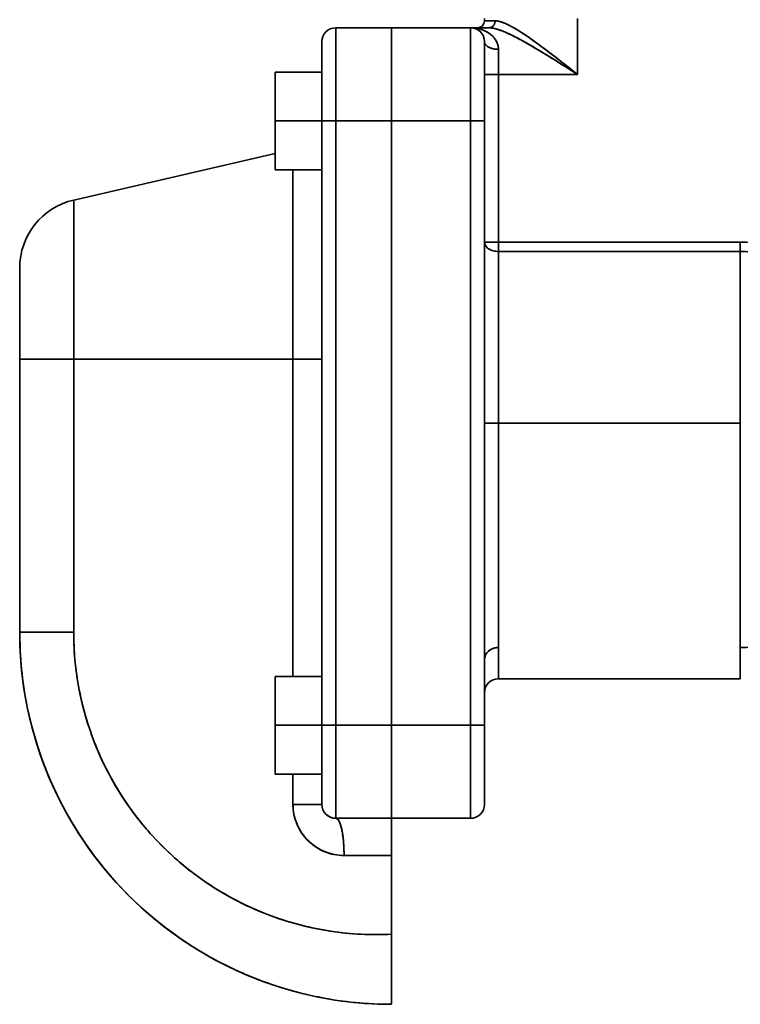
# Model space of a CAD drawing. Header units: inches. Extents: x 3815 to 4775, y 477 to 1610.
# Tile 5 of 19: x 3815 to 3970, y 828 to 1040. Entities that reach past the tile are written whole.
import ezdxf

# ---------------------------------------------------------------- set-up
doc = ezdxf.new("R2010")
doc.units = ezdxf.units.IN
doc.header["$MEASUREMENT"] = 0

msp = doc.modelspace()

# ---------------------------------------------------------------- linework, layer by layer
at = {"color": 7, "lineweight": 35, "ltscale": 0.0125}
for p, q in [((3915.44, 1039.43), (3915.44, 1039.93)), ((3915.44, 1039.43), (3915.44, 1039.93)), ((3915.44, 1039.93), (3915.44, 1039.43))]:
    msp.add_line(p, q, dxfattribs=at)
at = {"color": 7, "lineweight": 35, "ltscale": 0.3}
for p, q in [((3935.44, 1027.93), (3935.44, 1039.93)), ((3935.44, 1027.93), (3935.44, 1039.93)), ((3883.44, 1037.93), (3895.44, 1037.93)), ((3883.44, 1037.93), (3895.44, 1037.93)), ((3895.44, 1037.93), (3883.44, 1037.93)), ((3895.44, 1017.93), (3883.44, 1017.93)), ((3895.44, 1017.93), (3883.44, 1017.93)), ((3883.44, 887.93), (3895.44, 887.93)), ((3883.44, 887.93), (3895.44, 887.93)), ((3883.44, 867.93), (3895.44, 867.93)), ((3895.44, 867.93), (3883.44, 867.93))]:
    msp.add_line(p, q, dxfattribs=at)
at = {"color": 7, "lineweight": 35}
for p, q in [((3883.44, 1037.93), (3883.44, 1017.93)), ((3883.44, 1037.93), (3883.44, 1017.93)), ((3895.44, 1017.93), (3895.44, 1037.93)), ((3895.44, 1037.93), (3895.44, 1017.93)), ((3912.44, 1017.93), (3912.44, 1037.93)), ((3912.44, 1037.93), (3912.44, 1017.93)), ((3918.44, 1027.93), (3918.44, 991.86)), ((3918.44, 991.86), (3918.44, 1027.93)), ((3880.44, 887.93), (3880.44, 1017.93)), ((3880.44, 887.93), (3880.44, 1017.93)), ((3883.44, 887.93), (3883.44, 1017.93)), ((3883.44, 1017.93), (3883.44, 887.93)), ((3895.44, 887.93), (3895.44, 1017.93)), ((3895.44, 1017.93), (3895.44, 887.93)), ((3895.44, 1017.93), (3895.44, 887.93)), ((3895.44, 887.93), (3895.44, 1017.93)), ((3912.44, 887.93), (3912.44, 1017.93)), ((3912.44, 1017.93), (3912.44, 887.93)), ((3915.44, 1017.93), (3915.44, 887.93)), ((3915.44, 887.93), (3915.44, 1017.93)), ((3827.06, 1000.9), (3870.44, 1010.91)), ((3874.24, 1007.43), (3874.24, 966.68)), ((3874.24, 966.68), (3874.24, 1007.43)), ((3880.44, 1007.43), (3880.44, 966.68)), ((3827.06, 1000.89), (3827.06, 966.68)), ((3827.06, 966.68), (3827.06, 1000.89)), ((3970.48, 991.86), (3918.44, 991.86)), ((3918.44, 991.86), (3970.48, 991.86)), ((3918.44, 989.84), (3918.44, 952.93)), ((3970.48, 989.84), (3918.44, 989.84)), ((3970.48, 989.84), (3918.44, 989.84)), ((3918.44, 989.84), (3918.44, 952.93)), ((3970.48, 952.93), (3970.48, 989.84)), ((3970.48, 952.93), (3970.48, 989.84)), ((3815.44, 907.93), (3815.44, 966.68)), ((3815.44, 966.68), (3815.44, 907.93)), ((3815.44, 966.68), (3815.44, 907.93)), ((3827.06, 907.93), (3827.06, 966.68)), ((3874.24, 966.68), (3827.06, 966.68)), ((3827.06, 907.93), (3827.06, 966.68)), ((3827.06, 966.68), (3874.24, 966.68)), ((3828.19, 966.68), (3874.24, 966.68)), ((3874.24, 966.68), (3828.19, 966.68)), ((3874.24, 898.43), (3874.24, 966.68)), ((3874.24, 966.68), (3874.24, 898.43)), ((3880.44, 966.68), (3880.44, 898.43)), ((3918.44, 952.93), (3970.48, 952.93)), ((3918.44, 952.93), (3918.44, 904.67)), ((3918.44, 952.93), (3918.44, 904.67)), ((3970.48, 952.93), (3918.44, 952.93)), ((3970.48, 904.67), (3970.48, 952.93)), ((3970.48, 904.67), (3970.48, 952.93)), ((3970.48, 897.93), (3918.44, 897.93)), ((3883.44, 867.93), (3883.44, 887.93)), ((3883.44, 887.93), (3883.44, 867.93)), ((3895.44, 867.93), (3895.44, 887.93)), ((3895.44, 887.93), (3895.44, 867.93)), ((3912.44, 867.93), (3912.44, 887.93)), ((3912.44, 887.93), (3912.44, 867.93))]:
    msp.add_line(p, q, dxfattribs=at)
at = {"color": 7, "lineweight": 35, "ltscale": 0.002408}
for p, q in [((3895.44, 1037.93), (3895.44, 1037.84)), ((3895.44, 868.03), (3895.44, 867.93))]:
    msp.add_line(p, q, dxfattribs=at)
at = {"color": 7, "lineweight": 35, "ltscale": 0.425}
for p, q in [((3895.44, 1037.93), (3912.44, 1037.93)), ((3912.44, 1037.93), (3895.44, 1037.93)), ((3895.44, 1037.93), (3912.44, 1037.93)), ((3915.44, 1017.93), (3915.44, 1034.93)), ((3935.44, 1027.93), (3918.44, 1027.93)), ((3918.44, 1027.93), (3935.44, 1027.93)), ((3912.44, 1017.93), (3895.44, 1017.93)), ((3912.44, 1017.93), (3895.44, 1017.93)), ((3912.44, 887.93), (3895.44, 887.93)), ((3895.44, 887.93), (3912.44, 887.93)), ((3915.44, 870.93), (3915.44, 887.93)), ((3912.44, 867.93), (3895.44, 867.93)), ((3912.44, 867.93), (3895.44, 867.93))]:
    msp.add_line(p, q, dxfattribs=at)
at = {"color": 7, "lineweight": 35, "ltscale": 0.009608}
for p, q in [((3895.44, 1037.55), (3895.44, 1037.93)), ((3895.44, 867.93), (3895.44, 868.32))]:
    msp.add_line(p, q, dxfattribs=at)
at = {"color": 7, "lineweight": 35, "ltscale": 0.0072}
for p, q in [((3895.44, 1037.84), (3895.44, 1037.55)), ((3895.44, 868.32), (3895.44, 868.03))]:
    msp.add_line(p, q, dxfattribs=at)
at = {"color": 7, "lineweight": 35, "ltscale": 0.099178}
for p, q in [((3912.44, 1037.93), (3916.4, 1037.93)), ((3916.4, 1037.93), (3912.44, 1037.93))]:
    msp.add_line(p, q, dxfattribs=at)
at = {"color": 7, "lineweight": 35, "ltscale": 0.000396}
msp.add_line((3912.45, 1037.93), (3912.44, 1037.93), dxfattribs=at)
at = {"color": 7, "lineweight": 35, "ltscale": 0.000851}
msp.add_line((3912.44, 1037.93), (3912.47, 1037.93), dxfattribs=at)
at = {"color": 7, "lineweight": 35, "ltscale": 0.000595}
msp.add_line((3912.44, 1037.93), (3912.46, 1037.93), dxfattribs=at)
at = {"color": 7, "lineweight": 35, "ltscale": 0.037754}
msp.add_line((3912.44, 1037.93), (3913.95, 1037.93), dxfattribs=at)
at = {"color": 7, "lineweight": 35, "ltscale": 0.061679}
msp.add_line((3913.94, 1037.93), (3916.4, 1037.93), dxfattribs=at)
at = {"color": 7, "lineweight": 35, "ltscale": 0.057375}
for p, q in [((3917.73, 1039.43), (3915.44, 1039.43)), ((3915.44, 1039.43), (3917.73, 1039.43))]:
    msp.add_line(p, q, dxfattribs=at)
at = {"color": 7, "lineweight": 35, "ltscale": 0.001322}
msp.add_line((3919.31, 1039.11), (3919.26, 1039.13), dxfattribs=at)
at = {"color": 7, "lineweight": 35, "ltscale": 0.000184}
msp.add_line((3920.31, 1038.69), (3920.31, 1038.69), dxfattribs=at)
at = {"color": 7, "lineweight": 35, "ltscale": 0.011922}
for p, q in [((3895.44, 1037.55), (3895.44, 1037.07)), ((3895.44, 868.8), (3895.44, 868.32))]:
    msp.add_line(p, q, dxfattribs=at)
at = {"color": 7, "lineweight": 35, "ltscale": 0.028452}
for p, q in [((3895.44, 1036.41), (3895.44, 1037.55)), ((3895.44, 868.32), (3895.44, 869.46))]:
    msp.add_line(p, q, dxfattribs=at)
at = {"color": 7, "lineweight": 35, "ltscale": 0.016531}
for p, q in [((3895.44, 1037.07), (3895.44, 1036.41)), ((3895.44, 869.46), (3895.44, 868.8))]:
    msp.add_line(p, q, dxfattribs=at)
at = {"color": 7, "lineweight": 35, "ltscale": 0.020979}
for p, q in [((3895.44, 1036.41), (3895.44, 1035.57)), ((3895.44, 870.3), (3895.44, 869.46))]:
    msp.add_line(p, q, dxfattribs=at)
at = {"color": 7, "lineweight": 35, "ltscale": 0.046205}
for p, q in [((3895.44, 1034.56), (3895.44, 1036.41)), ((3895.44, 869.46), (3895.44, 871.3))]:
    msp.add_line(p, q, dxfattribs=at)
at = {"color": 7, "lineweight": 35, "ltscale": 0.025226}
for p, q in [((3895.44, 1035.57), (3895.44, 1034.56)), ((3895.44, 871.3), (3895.44, 870.3))]:
    msp.add_line(p, q, dxfattribs=at)
at = {"color": 7, "lineweight": 35, "ltscale": 0.424999}
msp.add_line((3880.44, 1017.93), (3880.44, 1034.93), dxfattribs=at)
at = {"color": 7, "lineweight": 35, "ltscale": 0.039753}
for p, q in [((3880.44, 1033.34), (3880.44, 1034.93)), ((3880.44, 872.52), (3880.44, 870.93))]:
    msp.add_line(p, q, dxfattribs=at)
at = {"color": 7, "lineweight": 35, "ltscale": 0.007095}
msp.add_line((3880.44, 1034.65), (3880.44, 1034.93), dxfattribs=at)
at = {"color": 7, "lineweight": 35, "ltscale": 0.022745}
msp.add_line((3880.44, 1033.74), (3880.44, 1034.65), dxfattribs=at)
at = {"color": 7, "lineweight": 35, "ltscale": 0.017639}
msp.add_line((3880.44, 1033.03), (3880.44, 1033.74), dxfattribs=at)
at = {"color": 7, "lineweight": 35, "ltscale": 0.066399}
for p, q in [((3880.44, 1030.69), (3880.44, 1033.34)), ((3880.44, 875.18), (3880.44, 872.52))]:
    msp.add_line(p, q, dxfattribs=at)
at = {"color": 7, "lineweight": 35, "ltscale": 0.02923}
for p, q in [((3895.44, 1034.56), (3895.44, 1033.39)), ((3895.44, 872.47), (3895.44, 871.3))]:
    msp.add_line(p, q, dxfattribs=at)
at = {"color": 7, "lineweight": 35, "ltscale": 0.062182}
for p, q in [((3895.44, 1032.08), (3895.44, 1034.56)), ((3895.44, 871.3), (3895.44, 873.79))]:
    msp.add_line(p, q, dxfattribs=at)
at = {"color": 7, "lineweight": 35, "ltscale": 0.032952}
for p, q in [((3895.44, 1033.39), (3895.44, 1032.08)), ((3895.44, 873.79), (3895.44, 872.47))]:
    msp.add_line(p, q, dxfattribs=at)
at = {"color": 7, "lineweight": 35, "ltscale": 0.00264}
msp.add_line((3915.43, 1035.04), (3915.44, 1034.93), dxfattribs=at)
at = {"color": 7, "lineweight": 35, "ltscale": 0.002045}
msp.add_line((3915.44, 1034.85), (3915.44, 1034.93), dxfattribs=at)
at = {"color": 7, "lineweight": 35, "ltscale": 0.006119}
msp.add_line((3915.44, 1034.61), (3915.44, 1034.85), dxfattribs=at)
at = {"color": 7, "lineweight": 35, "ltscale": 0.010134}
msp.add_line((3915.44, 1034.2), (3915.44, 1034.61), dxfattribs=at)
at = {"color": 7, "lineweight": 35, "ltscale": 0.01405}
msp.add_line((3915.44, 1033.64), (3915.44, 1034.2), dxfattribs=at)
at = {"color": 7, "lineweight": 35, "ltscale": 0.017832}
msp.add_line((3915.44, 1032.93), (3915.44, 1033.64), dxfattribs=at)
at = {"color": 7, "lineweight": 35, "ltscale": 0.000263}
msp.add_line((3925.07, 1034.33), (3925.06, 1034.34), dxfattribs=at)
at = {"color": 7, "lineweight": 35, "ltscale": 0.000293}
msp.add_line((3925.06, 1034.34), (3925.07, 1034.33), dxfattribs=at)
at = {"color": 7, "lineweight": 35, "ltscale": 0.001177}
msp.add_line((3925.07, 1034.33), (3925.11, 1034.31), dxfattribs=at)
at = {"color": 7, "lineweight": 35, "ltscale": 0.021798}
msp.add_line((3880.44, 1032.16), (3880.44, 1033.03), dxfattribs=at)
at = {"color": 7, "lineweight": 35, "ltscale": 0.025773}
msp.add_line((3880.44, 1031.13), (3880.44, 1032.16), dxfattribs=at)
at = {"color": 7, "lineweight": 35, "ltscale": 0.036356}
for p, q in [((3895.44, 1032.08), (3895.44, 1030.62)), ((3895.44, 875.25), (3895.44, 873.79))]:
    msp.add_line(p, q, dxfattribs=at)
at = {"color": 7, "lineweight": 35, "ltscale": 0.075768}
for p, q in [((3895.44, 1029.05), (3895.44, 1032.08)), ((3895.44, 873.79), (3895.44, 876.82))]:
    msp.add_line(p, q, dxfattribs=at)
at = {"color": 7, "lineweight": 35, "ltscale": 0.000591}
msp.add_line((3912.44, 1032.09), (3912.44, 1032.06), dxfattribs=at)
at = {"color": 7, "lineweight": 35, "ltscale": 0.000588}
msp.add_line((3912.44, 1032.06), (3912.44, 1032.09), dxfattribs=at)
at = {"color": 7, "lineweight": 35, "ltscale": 0.021443}
msp.add_line((3915.44, 1032.07), (3915.44, 1032.93), dxfattribs=at)
at = {"color": 7, "lineweight": 35, "ltscale": 0.024844}
msp.add_line((3915.44, 1031.08), (3915.44, 1032.07), dxfattribs=at)
at = {"color": 7, "lineweight": 35, "ltscale": 0.134615}
for p, q in [((3918.44, 1027.93), (3918.44, 1033.32)), ((3918.44, 1033.32), (3918.44, 1027.93))]:
    msp.add_line(p, q, dxfattribs=at)
at = {"color": 7, "lineweight": 35, "ltscale": 0.02943}
msp.add_line((3880.44, 1029.95), (3880.44, 1031.13), dxfattribs=at)
at = {"color": 7, "lineweight": 35, "ltscale": 0.056348}
msp.add_line((3880.44, 1028.43), (3880.44, 1030.69), dxfattribs=at)
at = {"color": 7, "lineweight": 35, "ltscale": 0.032644}
msp.add_line((3880.44, 1028.65), (3880.44, 1029.95), dxfattribs=at)
at = {"color": 7, "lineweight": 35, "ltscale": 0.039411}
for p, q in [((3895.44, 1030.62), (3895.44, 1029.05)), ((3895.44, 876.82), (3895.44, 875.25))]:
    msp.add_line(p, q, dxfattribs=at)
at = {"color": 7, "lineweight": 35, "ltscale": 0.02802}
msp.add_line((3915.44, 1029.95), (3915.44, 1031.08), dxfattribs=at)
at = {"color": 7, "lineweight": 35, "ltscale": 0.064407}
msp.add_line((3915.44, 1027.38), (3915.44, 1029.95), dxfattribs=at)
at = {"color": 7, "lineweight": 35, "ltscale": 0.07778}
msp.add_line((3932.99, 1029.85), (3935.44, 1027.93), dxfattribs=at)
at = {"color": 7, "lineweight": 35, "ltscale": 0.2625}
for p, q in [((3870.44, 1028.43), (3870.44, 1017.93)), ((3870.44, 1017.93), (3870.44, 1028.43)), ((3870.44, 1017.93), (3870.44, 1028.43)), ((3870.44, 1028.43), (3870.44, 1017.93)), ((3870.44, 1017.93), (3870.44, 1028.43)), ((3880.44, 1017.93), (3880.44, 1028.43)), ((3880.44, 1017.93), (3880.44, 1028.43)), ((3870.44, 1007.43), (3870.44, 1017.93)), ((3870.44, 1007.43), (3870.44, 1017.93)), ((3870.44, 1017.93), (3870.44, 1007.43)), ((3880.44, 1007.43), (3880.44, 1017.93)), ((3880.44, 1007.43), (3880.44, 1017.93)), ((3870.44, 887.93), (3870.44, 898.43)), ((3870.44, 898.43), (3870.44, 887.93)), ((3870.44, 887.93), (3870.44, 898.43)), ((3880.44, 887.93), (3880.44, 898.43)), ((3880.44, 887.93), (3880.44, 898.43)), ((3870.44, 877.43), (3870.44, 887.93)), ((3870.44, 877.43), (3870.44, 887.93)), ((3870.44, 887.93), (3870.44, 877.43)), ((3880.44, 877.43), (3880.44, 887.93)), ((3880.44, 877.43), (3880.44, 887.93))]:
    msp.add_line(p, q, dxfattribs=at)
at = {"color": 7, "lineweight": 35, "ltscale": 0.25}
for p, q in [((3880.44, 1028.43), (3870.44, 1028.43)), ((3870.44, 1028.43), (3880.44, 1028.43)), ((3880.44, 1028.43), (3870.44, 1028.43)), ((3870.44, 1028.43), (3880.44, 1028.43)), ((3870.44, 1028.43), (3880.44, 1028.43)), ((3880.44, 1017.93), (3870.44, 1017.93)), ((3870.44, 1017.93), (3880.44, 1017.93)), ((3880.44, 1007.43), (3870.44, 1007.43)), ((3870.44, 1007.43), (3880.44, 1007.43)), ((3880.44, 898.43), (3870.44, 898.43)), ((3870.44, 898.43), (3880.44, 898.43)), ((3870.44, 898.43), (3880.44, 898.43)), ((3880.44, 887.93), (3870.44, 887.93)), ((3870.44, 887.93), (3880.44, 887.93)), ((3880.44, 877.43), (3870.44, 877.43)), ((3870.44, 877.43), (3880.44, 877.43))]:
    msp.add_line(p, q, dxfattribs=at)
at = {"color": 7, "lineweight": 35, "ltscale": 0.042087}
for p, q in [((3895.44, 1029.05), (3895.44, 1027.36)), ((3895.44, 878.51), (3895.44, 876.82))]:
    msp.add_line(p, q, dxfattribs=at)
at = {"color": 7, "lineweight": 35, "ltscale": 0.086444}
for p, q in [((3895.44, 1025.59), (3895.44, 1029.05)), ((3895.44, 876.82), (3895.44, 880.28))]:
    msp.add_line(p, q, dxfattribs=at)
at = {"color": 7, "lineweight": 35, "ltscale": 0.044357}
for p, q in [((3895.44, 1027.36), (3895.44, 1025.59)), ((3895.44, 880.28), (3895.44, 878.51))]:
    msp.add_line(p, q, dxfattribs=at)
at = {"color": 7, "lineweight": 35, "ltscale": 0.075}
for p, q in [((3915.44, 1027.93), (3918.44, 1027.93)), ((3915.44, 1027.93), (3918.44, 1027.93)), ((3883.44, 1017.93), (3880.44, 1017.93)), ((3883.44, 1017.93), (3880.44, 1017.93)), ((3915.44, 1017.93), (3912.44, 1017.93)), ((3912.44, 1017.93), (3915.44, 1017.93)), ((3918.44, 991.86), (3915.44, 991.86)), ((3915.44, 991.86), (3918.44, 991.86)), ((3918.44, 952.93), (3915.44, 952.93)), ((3915.44, 952.93), (3918.44, 952.93)), ((3883.44, 887.93), (3880.44, 887.93)), ((3880.44, 887.93), (3883.44, 887.93)), ((3915.44, 887.93), (3912.44, 887.93)), ((3912.44, 887.93), (3915.44, 887.93))]:
    msp.add_line(p, q, dxfattribs=at)
at = {"color": 7, "lineweight": 35, "ltscale": 0.040393}
msp.add_line((3915.44, 1025.76), (3915.44, 1027.38), dxfattribs=at)
at = {"color": 7, "lineweight": 35, "ltscale": 0.03876}
msp.add_line((3880.44, 1024.19), (3880.44, 1025.74), dxfattribs=at)
at = {"color": 7, "lineweight": 35, "ltscale": 0.046199}
for p, q in [((3895.44, 1025.59), (3895.44, 1023.74)), ((3895.44, 882.13), (3895.44, 880.28))]:
    msp.add_line(p, q, dxfattribs=at)
at = {"color": 7, "lineweight": 35, "ltscale": 0.093796}
for p, q in [((3895.44, 1021.84), (3895.44, 1025.59)), ((3895.44, 880.28), (3895.44, 884.03))]:
    msp.add_line(p, q, dxfattribs=at)
at = {"color": 7, "lineweight": 35, "ltscale": 0.052547}
msp.add_line((3915.44, 1023.66), (3915.44, 1025.76), dxfattribs=at)
at = {"color": 7, "lineweight": 35, "ltscale": 0.079106}
msp.add_line((3880.44, 1021.03), (3880.44, 1024.19), dxfattribs=at)
at = {"color": 7, "lineweight": 35, "ltscale": 0.047597}
for p, q in [((3895.44, 1023.74), (3895.44, 1021.84)), ((3895.44, 884.03), (3895.44, 882.13))]:
    msp.add_line(p, q, dxfattribs=at)
at = {"color": 7, "lineweight": 35, "ltscale": 0.065381}
msp.add_line((3915.44, 1021.05), (3915.44, 1023.66), dxfattribs=at)
at = {"color": 7, "lineweight": 35, "ltscale": 0.077334}
msp.add_line((3880.44, 1017.93), (3880.44, 1021.03), dxfattribs=at)
at = {"color": 7, "lineweight": 35, "ltscale": 0.048537}
for p, q in [((3895.44, 1021.84), (3895.44, 1019.89)), ((3895.44, 885.97), (3895.44, 884.03))]:
    msp.add_line(p, q, dxfattribs=at)
at = {"color": 7, "lineweight": 35, "ltscale": 0.097546}
for p, q in [((3895.44, 1017.93), (3895.44, 1021.84)), ((3895.44, 884.03), (3895.44, 887.93))]:
    msp.add_line(p, q, dxfattribs=at)
at = {"color": 7, "lineweight": 35, "ltscale": 0.077784}
msp.add_line((3915.44, 1017.93), (3915.44, 1021.05), dxfattribs=at)
at = {"color": 7, "lineweight": 35, "ltscale": 0.049009}
for p, q in [((3895.44, 1019.89), (3895.44, 1017.93)), ((3895.44, 887.93), (3895.44, 885.97))]:
    msp.add_line(p, q, dxfattribs=at)
at = {"color": 7, "lineweight": 35, "ltscale": 0.175624}
for p, q in [((3870.44, 1010.91), (3870.44, 1017.93)), ((3870.44, 1017.93), (3870.44, 1010.91))]:
    msp.add_line(p, q, dxfattribs=at)
at = {"color": 7, "lineweight": 35, "ltscale": 0.003447}
msp.add_line((3918.44, 991.86), (3918.44, 991.72), dxfattribs=at)
at = {"color": 7, "lineweight": 35, "ltscale": 0.050332}
for p, q in [((3918.44, 989.84), (3918.44, 991.86)), ((3970.48, 991.86), (3970.48, 989.84))]:
    msp.add_line(p, q, dxfattribs=at)
at = {"color": 7, "lineweight": 35, "ltscale": 0.00344}
msp.add_line((3918.44, 991.72), (3918.44, 991.58), dxfattribs=at)
at = {"color": 7, "lineweight": 35, "ltscale": 0.003426}
msp.add_line((3918.44, 991.58), (3918.44, 991.44), dxfattribs=at)
at = {"color": 7, "lineweight": 35, "ltscale": 0.003403}
msp.add_line((3918.44, 991.44), (3918.44, 991.31), dxfattribs=at)
at = {"color": 7, "lineweight": 35, "ltscale": 0.006713}
msp.add_line((3918.44, 991.31), (3918.44, 991.04), dxfattribs=at)
at = {"color": 7, "lineweight": 35, "ltscale": 0.006541}
msp.add_line((3918.44, 991.04), (3918.44, 990.78), dxfattribs=at)
at = {"color": 7, "lineweight": 35, "ltscale": 0.050331}
msp.add_line((3970.48, 989.84), (3970.48, 991.86), dxfattribs=at)
at = {"color": 7, "lineweight": 35, "ltscale": 0.012344}
msp.add_line((3918.44, 990.78), (3918.44, 990.28), dxfattribs=at)
at = {"color": 7, "lineweight": 35, "ltscale": 0.011018}
msp.add_line((3918.44, 990.28), (3918.44, 989.84), dxfattribs=at)
at = {"color": 7, "lineweight": 35, "ltscale": 0.002389}
msp.add_line((3815.44, 986.28), (3815.44, 986.18), dxfattribs=at)
at = {"color": 7, "lineweight": 35, "ltscale": 0.48985}
msp.add_line((3815.44, 986.27), (3815.44, 966.68), dxfattribs=at)
at = {"color": 7, "lineweight": 35, "ltscale": 0.007083}
msp.add_line((3815.44, 986.18), (3815.44, 985.9), dxfattribs=at)
at = {"color": 7, "lineweight": 35, "ltscale": 0.011704}
msp.add_line((3815.44, 985.9), (3815.44, 985.43), dxfattribs=at)
at = {"color": 7, "lineweight": 35, "ltscale": 0.016208}
msp.add_line((3815.44, 985.43), (3815.44, 984.78), dxfattribs=at)
at = {"color": 7, "lineweight": 35, "ltscale": 0.020553}
msp.add_line((3815.44, 984.78), (3815.44, 983.96), dxfattribs=at)
at = {"color": 7, "lineweight": 35, "ltscale": 0.0247}
msp.add_line((3815.44, 983.96), (3815.44, 982.97), dxfattribs=at)
at = {"color": 7, "lineweight": 35, "ltscale": 0.028609}
msp.add_line((3815.44, 982.97), (3815.44, 981.83), dxfattribs=at)
at = {"color": 7, "lineweight": 35, "ltscale": 0.032246}
msp.add_line((3815.44, 981.83), (3815.44, 980.54), dxfattribs=at)
at = {"color": 7, "lineweight": 35, "ltscale": 0.035572}
msp.add_line((3815.44, 980.54), (3815.44, 979.12), dxfattribs=at)
at = {"color": 7, "lineweight": 35, "ltscale": 0.038562}
msp.add_line((3815.44, 979.12), (3815.44, 977.57), dxfattribs=at)
at = {"color": 7, "lineweight": 35, "ltscale": 0.041187}
msp.add_line((3815.44, 977.57), (3815.44, 975.93), dxfattribs=at)
at = {"color": 7, "lineweight": 35, "ltscale": 0.043423}
msp.add_line((3815.44, 975.93), (3815.44, 974.19), dxfattribs=at)
at = {"color": 7, "lineweight": 35, "ltscale": 0.045248}
msp.add_line((3815.44, 974.19), (3815.44, 972.38), dxfattribs=at)
at = {"color": 7, "lineweight": 35, "ltscale": 0.046647}
msp.add_line((3815.44, 972.38), (3815.44, 970.51), dxfattribs=at)
at = {"color": 7, "lineweight": 35, "ltscale": 0.047601}
msp.add_line((3815.44, 970.51), (3815.44, 968.61), dxfattribs=at)
at = {"color": 7, "lineweight": 35, "ltscale": 0.048246}
msp.add_line((3815.44, 968.61), (3815.44, 966.68), dxfattribs=at)
at = {"color": 7, "lineweight": 35, "ltscale": 0.290643}
for p, q in [((3827.06, 966.68), (3815.44, 966.68)), ((3827.06, 966.68), (3815.44, 966.68)), ((3815.44, 907.93), (3827.06, 907.93)), ((3827.06, 907.93), (3815.44, 907.93))]:
    msp.add_line(p, q, dxfattribs=at)
at = {"color": 7, "lineweight": 35, "ltscale": 0.028352}
msp.add_line((3828.19, 966.68), (3827.05, 966.68), dxfattribs=at)
msp.add_line((3828.19, 966.68), (3827.05, 966.68), dxfattribs=at)
at = {"color": 7, "lineweight": 35, "ltscale": 0.15501}
for p, q in [((3880.44, 966.68), (3874.24, 966.68)), ((3874.24, 966.68), (3880.44, 966.68)), ((3874.24, 870.93), (3880.44, 870.93)), ((3880.44, 870.93), (3874.24, 870.93))]:
    msp.add_line(p, q, dxfattribs=at)
at = {"color": 7, "lineweight": 35, "ltscale": 0.168324}
for p, q in [((3918.44, 904.67), (3918.44, 897.93)), ((3918.44, 897.93), (3918.44, 904.67))]:
    msp.add_line(p, q, dxfattribs=at)
at = {"color": 7, "lineweight": 35, "ltscale": 0.168319}
msp.add_line((3970.48, 897.93), (3970.48, 904.67), dxfattribs=at)
at = {"color": 7, "lineweight": 35, "ltscale": 0.318848}
msp.add_line((3880.44, 887.93), (3880.44, 875.18), dxfattribs=at)
at = {"color": 7, "lineweight": 35, "ltscale": 0.074609}
msp.add_line((3880.44, 884.95), (3880.44, 887.93), dxfattribs=at)
at = {"color": 7, "lineweight": 35, "ltscale": 0.041657}
msp.add_line((3915.44, 886.27), (3915.44, 887.93), dxfattribs=at)
at = {"color": 7, "lineweight": 35, "ltscale": 0.041257}
msp.add_line((3915.44, 884.62), (3915.44, 886.27), dxfattribs=at)
at = {"color": 7, "lineweight": 35, "ltscale": 0.065906}
msp.add_line((3880.44, 882.31), (3880.44, 884.95), dxfattribs=at)
at = {"color": 7, "lineweight": 35, "ltscale": 0.040458}
msp.add_line((3915.44, 883), (3915.44, 884.62), dxfattribs=at)
at = {"color": 7, "lineweight": 35, "ltscale": 0.039269}
msp.add_line((3915.44, 881.43), (3915.44, 883), dxfattribs=at)
at = {"color": 7, "lineweight": 35, "ltscale": 0.056305}
msp.add_line((3880.44, 880.06), (3880.44, 882.31), dxfattribs=at)
at = {"color": 7, "lineweight": 35, "ltscale": 0.037704}
msp.add_line((3915.44, 879.92), (3915.44, 881.43), dxfattribs=at)
at = {"color": 7, "lineweight": 35, "ltscale": 0.046671}
msp.add_line((3880.44, 878.19), (3880.44, 880.06), dxfattribs=at)
at = {"color": 7, "lineweight": 35, "ltscale": 0.035774}
msp.add_line((3915.44, 878.49), (3915.44, 879.92), dxfattribs=at)
at = {"color": 7, "lineweight": 35, "ltscale": 0.1625}
msp.add_line((3874.24, 870.93), (3874.24, 877.43), dxfattribs=at)
at = {"color": 7, "lineweight": 35, "ltscale": 0.162499}
for p, q in [((3874.24, 877.43), (3874.24, 870.93)), ((3880.44, 877.43), (3880.44, 870.93))]:
    msp.add_line(p, q, dxfattribs=at)
at = {"color": 7, "lineweight": 35, "ltscale": 0.037598}
msp.add_line((3880.44, 876.69), (3880.44, 878.19), dxfattribs=at)
at = {"color": 7, "lineweight": 35, "ltscale": 0.029446}
msp.add_line((3880.44, 875.51), (3880.44, 876.69), dxfattribs=at)
at = {"color": 7, "lineweight": 35, "ltscale": 0.033497}
msp.add_line((3915.44, 877.15), (3915.44, 878.49), dxfattribs=at)
at = {"color": 7, "lineweight": 35, "ltscale": 0.03091}
msp.add_line((3915.44, 875.91), (3915.44, 877.15), dxfattribs=at)
at = {"color": 7, "lineweight": 35, "ltscale": 0.038759}
msp.add_line((3880.44, 873.96), (3880.44, 875.51), dxfattribs=at)
at = {"color": 7, "lineweight": 35, "ltscale": 0.05288}
msp.add_line((3915.44, 873.8), (3915.44, 875.91), dxfattribs=at)
at = {"color": 7, "lineweight": 35, "ltscale": 0.018555}
msp.add_line((3880.44, 873.22), (3880.44, 873.96), dxfattribs=at)
at = {"color": 7, "lineweight": 35, "ltscale": 0.027311}
msp.add_line((3880.44, 872.13), (3880.44, 873.22), dxfattribs=at)
at = {"color": 7, "lineweight": 35, "ltscale": 0.023868}
msp.add_line((3915.44, 872.84), (3915.44, 873.8), dxfattribs=at)
at = {"color": 7, "lineweight": 35, "ltscale": 0.022897}
msp.add_line((3915.44, 871.93), (3915.44, 872.84), dxfattribs=at)
at = {"color": 7, "lineweight": 35, "ltscale": 0.020432}
msp.add_line((3880.44, 871.31), (3880.44, 872.13), dxfattribs=at)
at = {"color": 7, "lineweight": 35, "ltscale": 0.006135}
msp.add_line((3880.44, 871.06), (3880.44, 871.31), dxfattribs=at)
at = {"color": 7, "lineweight": 35, "ltscale": 0.003273}
msp.add_line((3880.44, 870.93), (3880.44, 871.06), dxfattribs=at)
at = {"color": 7, "lineweight": 35, "ltscale": 0.017653}
msp.add_line((3915.44, 871.22), (3915.44, 871.93), dxfattribs=at)
at = {"color": 7, "lineweight": 35, "ltscale": 0.007175}
for p, q in [((3915.44, 870.93), (3915.44, 871.22)), ((3895.44, 827.93), (3895.44, 828.22))]:
    msp.add_line(p, q, dxfattribs=at)
at = {"color": 7, "lineweight": 35, "ltscale": 0.003843}
msp.add_line((3895.44, 867.93), (3895.44, 867.78), dxfattribs=at)
msp.add_line((3895.44, 867.93), (3895.44, 867.78), dxfattribs=at)
at = {"color": 7, "lineweight": 35, "ltscale": 0.011382}
msp.add_line((3895.44, 867.78), (3895.44, 867.32), dxfattribs=at)
msp.add_line((3895.44, 867.78), (3895.44, 867.32), dxfattribs=at)
at = {"color": 7, "lineweight": 35, "ltscale": 0.018481}
msp.add_line((3895.44, 867.32), (3895.44, 866.59), dxfattribs=at)
msp.add_line((3895.44, 867.32), (3895.44, 866.59), dxfattribs=at)
at = {"color": 7, "lineweight": 35, "ltscale": 0.024873}
msp.add_line((3895.44, 866.59), (3895.44, 865.59), dxfattribs=at)
msp.add_line((3895.44, 866.59), (3895.44, 865.59), dxfattribs=at)
at = {"color": 7, "lineweight": 35, "ltscale": 0.030308}
msp.add_line((3895.44, 865.59), (3895.44, 864.38), dxfattribs=at)
msp.add_line((3895.44, 865.59), (3895.44, 864.38), dxfattribs=at)
at = {"color": 7, "lineweight": 35, "ltscale": 0.034577}
msp.add_line((3895.44, 864.38), (3895.44, 863), dxfattribs=at)
msp.add_line((3895.44, 864.38), (3895.44, 863), dxfattribs=at)
at = {"color": 7, "lineweight": 35, "ltscale": 0.076537}
msp.add_line((3895.44, 863), (3895.44, 859.93), dxfattribs=at)
at = {"color": 7, "lineweight": 35, "ltscale": 0.037518}
msp.add_line((3895.44, 863), (3895.44, 861.49), dxfattribs=at)
at = {"color": 7, "lineweight": 35, "ltscale": 0.021863}
msp.add_line((3895.44, 861.22), (3895.44, 862.1), dxfattribs=at)
at = {"color": 7, "lineweight": 35, "ltscale": 0.25501}
msp.add_line((3885.24, 859.93), (3895.44, 859.93), dxfattribs=at)
msp.add_line((3885.24, 859.93), (3895.44, 859.93), dxfattribs=at)
at = {"color": 7, "lineweight": 35, "ltscale": 0.039018}
msp.add_line((3895.44, 861.49), (3895.44, 859.93), dxfattribs=at)
at = {"color": 7, "lineweight": 35, "ltscale": 0.422809}
msp.add_line((3895.44, 859.93), (3895.44, 843.02), dxfattribs=at)
msp.add_line((3895.44, 859.93), (3895.44, 843.02), dxfattribs=at)
at = {"color": 7, "lineweight": 35, "ltscale": 0.074171}
msp.add_line((3895.44, 840.05), (3895.44, 843.02), dxfattribs=at)
at = {"color": 7, "lineweight": 35, "ltscale": 0.037406}
msp.add_line((3895.44, 843.02), (3895.44, 841.53), dxfattribs=at)
at = {"color": 7, "lineweight": 35, "ltscale": 0.036765}
msp.add_line((3895.44, 841.53), (3895.44, 840.05), dxfattribs=at)
at = {"color": 7, "lineweight": 35, "ltscale": 0.071353}
msp.add_line((3895.44, 837.2), (3895.44, 840.05), dxfattribs=at)
at = {"color": 7, "lineweight": 35, "ltscale": 0.036127}
msp.add_line((3895.44, 840.05), (3895.44, 838.61), dxfattribs=at)
at = {"color": 7, "lineweight": 35, "ltscale": 0.035226}
msp.add_line((3895.44, 838.61), (3895.44, 837.2), dxfattribs=at)
at = {"color": 7, "lineweight": 35, "ltscale": 0.065159}
msp.add_line((3895.44, 834.59), (3895.44, 837.2), dxfattribs=at)
at = {"color": 7, "lineweight": 35, "ltscale": 0.033474}
msp.add_line((3895.44, 837.2), (3895.44, 835.86), dxfattribs=at)
at = {"color": 7, "lineweight": 35, "ltscale": 0.031685}
msp.add_line((3895.44, 835.86), (3895.44, 834.59), dxfattribs=at)
at = {"color": 7, "lineweight": 35, "ltscale": 0.057137}
msp.add_line((3895.44, 832.31), (3895.44, 834.59), dxfattribs=at)
at = {"color": 7, "lineweight": 35, "ltscale": 0.029836}
msp.add_line((3895.44, 834.59), (3895.44, 833.4), dxfattribs=at)
at = {"color": 7, "lineweight": 35, "ltscale": 0.027301}
msp.add_line((3895.44, 833.4), (3895.44, 832.31), dxfattribs=at)
at = {"color": 7, "lineweight": 35, "ltscale": 0.046503}
msp.add_line((3895.44, 830.45), (3895.44, 832.31), dxfattribs=at)
at = {"color": 7, "lineweight": 35, "ltscale": 0.024599}
msp.add_line((3895.44, 832.31), (3895.44, 831.32), dxfattribs=at)
at = {"color": 7, "lineweight": 35, "ltscale": 0.021904}
msp.add_line((3895.44, 831.32), (3895.44, 830.45), dxfattribs=at)
at = {"color": 7, "lineweight": 35, "ltscale": 0.034469}
msp.add_line((3895.44, 829.07), (3895.44, 830.45), dxfattribs=at)
at = {"color": 7, "lineweight": 35, "ltscale": 0.018894}
msp.add_line((3895.44, 830.45), (3895.44, 829.69), dxfattribs=at)
at = {"color": 7, "lineweight": 35, "ltscale": 0.015575}
msp.add_line((3895.44, 829.69), (3895.44, 829.07), dxfattribs=at)
at = {"color": 7, "lineweight": 35, "ltscale": 0.021225}
msp.add_line((3895.44, 828.22), (3895.44, 829.07), dxfattribs=at)
at = {"color": 7, "lineweight": 35, "ltscale": 0.012292}
msp.add_line((3895.44, 829.07), (3895.44, 828.58), dxfattribs=at)
at = {"color": 7, "lineweight": 35, "ltscale": 0.008933}
msp.add_line((3895.44, 828.58), (3895.44, 828.22), dxfattribs=at)
at = {"color": 7, "lineweight": 35, "ltscale": 0.005373}
msp.add_line((3895.44, 828.22), (3895.44, 828.01), dxfattribs=at)
at = {"color": 7, "lineweight": 35, "ltscale": 0.001801}
msp.add_line((3895.44, 828.01), (3895.44, 827.93), dxfattribs=at)
at = {"color": 7, "lineweight": 35}
for points in [[(3918.44, 1033.32), (3918.43, 1033.47), (3918.42, 1033.62), (3918.41, 1033.77), (3918.39, 1033.92), (3918.36, 1034.06), (3918.32, 1034.21), (3918.29, 1034.32), (3918.26, 1034.44), (3918.22, 1034.55), (3918.19, 1034.63), (3918.16, 1034.71), (3918.09, 1034.87), (3918.01, 1035.03), (3917.94, 1035.16), (3917.86, 1035.29), (3917.78, 1035.41), (3917.7, 1035.53), (3917.64, 1035.61), (3917.59, 1035.69), (3917.53, 1035.76), (3917.46, 1035.84), (3917.34, 1035.98), (3917.21, 1036.12), (3917.07, 1036.25), (3916.93, 1036.38), (3916.77, 1036.51), (3916.61, 1036.63), (3916.44, 1036.75), (3916.27, 1036.87), (3916.1, 1036.97), (3915.93, 1037.07), (3915.75, 1037.17), (3915.57, 1037.26), (3915.36, 1037.35), (3915.15, 1037.43), (3914.94, 1037.51), (3914.72, 1037.58), (3914.51, 1037.65), (3914.29, 1037.71), (3914.07, 1037.76), (3913.84, 1037.81), (3913.61, 1037.84), (3913.38, 1037.88), (3913.14, 1037.9), (3912.91, 1037.92), (3912.67, 1037.93), (3912.44, 1037.93)], [(3917.73, 1039.43), (3917.73, 1039.33), (3917.72, 1039.23), (3917.7, 1039.13), (3917.68, 1039.03), (3917.66, 1038.94), (3917.62, 1038.84), (3917.58, 1038.75), (3917.54, 1038.66), (3917.49, 1038.58), (3917.44, 1038.49), (3917.38, 1038.42), (3917.31, 1038.34), (3917.25, 1038.28), (3917.17, 1038.21), (3917.1, 1038.16), (3917.02, 1038.11), (3916.94, 1038.06), (3916.85, 1038.02), (3916.77, 1037.99), (3916.68, 1037.97), (3916.59, 1037.95), (3916.5, 1037.94), (3916.4, 1037.93)], [(3916.4, 1037.93), (3916.45, 1037.93), (3916.5, 1037.94), (3916.55, 1037.94), (3916.6, 1037.95), (3916.66, 1037.96), (3916.73, 1037.98), (3916.79, 1038), (3916.83, 1038.02), (3916.88, 1038.03), (3916.93, 1038.06), (3916.97, 1038.08), (3917.06, 1038.13), (3917.1, 1038.16), (3917.14, 1038.19), (3917.22, 1038.25), (3917.29, 1038.32), (3917.36, 1038.4), (3917.43, 1038.48), (3917.48, 1038.56), (3917.53, 1038.65), (3917.58, 1038.74), (3917.62, 1038.83), (3917.65, 1038.92), (3917.68, 1039.01), (3917.7, 1039.1), (3917.71, 1039.16), (3917.72, 1039.21), (3917.73, 1039.33), (3917.73, 1039.43)], [(3916.4, 1037.93), (3916.56, 1037.93), (3916.72, 1037.92), (3916.88, 1037.91), (3917.05, 1037.88), (3917.16, 1037.87), (3917.27, 1037.85), (3917.5, 1037.8), (3917.69, 1037.76), (3917.89, 1037.71), (3918.09, 1037.65), (3918.24, 1037.61), (3918.39, 1037.56), (3918.55, 1037.51), (3918.72, 1037.46), (3918.89, 1037.39), (3919.07, 1037.33), (3919.42, 1037.19), (3919.77, 1037.05), (3920.13, 1036.9), (3920.35, 1036.8), (3920.58, 1036.7), (3921.03, 1036.49), (3921.48, 1036.27), (3921.94, 1036.04), (3922.22, 1035.89), (3922.51, 1035.75), (3922.83, 1035.57), (3923.16, 1035.4), (3923.49, 1035.22), (3923.83, 1035.04), (3924.49, 1034.66), (3925.16, 1034.28), (3925.83, 1033.89), (3926.28, 1033.63), (3926.73, 1033.36), (3927.63, 1032.82), (3928.53, 1032.28), (3929.2, 1031.86), (3929.88, 1031.44), (3930.56, 1031.02), (3931.24, 1030.59), (3932.64, 1029.71), (3933.57, 1029.12), (3935.44, 1027.93)], [(3918.2, 1037.62), (3917.95, 1037.69), (3917.7, 1037.76), (3917.47, 1037.81), (3917.35, 1037.83), (3917.24, 1037.85), (3917.06, 1037.88), (3916.89, 1037.9), (3916.72, 1037.92), (3916.56, 1037.93), (3916.4, 1037.93)], [(3935.44, 1027.93), (3933.51, 1029.45), (3932.55, 1030.2), (3931.83, 1030.76), (3931.12, 1031.31), (3930.05, 1032.13), (3929.52, 1032.54), (3928.98, 1032.95), (3928.18, 1033.55), (3927.37, 1034.15), (3926.94, 1034.46), (3926.52, 1034.78), (3926.14, 1035.05), (3925.76, 1035.32), (3925.4, 1035.57), (3925.04, 1035.82), (3924.71, 1036.05), (3924.38, 1036.28), (3923.92, 1036.58), (3923.46, 1036.88), (3923.01, 1037.17), (3922.6, 1037.43), (3922.2, 1037.67), (3921.79, 1037.91), (3921.58, 1038.03), (3921.37, 1038.15), (3921.18, 1038.25), (3920.99, 1038.35), (3920.81, 1038.45), (3920.63, 1038.54), (3920.45, 1038.62), (3920.27, 1038.71), (3920.01, 1038.83), (3919.74, 1038.94), (3919.48, 1039.04), (3919.35, 1039.09), (3919.23, 1039.14), (3919.02, 1039.2), (3918.82, 1039.26), (3918.62, 1039.32), (3918.43, 1039.36), (3918.33, 1039.38), (3918.24, 1039.39), (3918.07, 1039.42), (3917.98, 1039.42), (3917.89, 1039.43), (3917.81, 1039.43), (3917.73, 1039.43)], [(3917.73, 1039.43), (3917.81, 1039.43), (3917.89, 1039.43), (3917.98, 1039.42), (3918.06, 1039.42), (3918.23, 1039.39), (3918.4, 1039.36), (3918.58, 1039.33), (3918.72, 1039.29), (3918.87, 1039.25), (3919.03, 1039.2), (3919.14, 1039.17), (3919.25, 1039.13)], [(3917.73, 1039.43), (3917.81, 1039.43), (3917.89, 1039.43), (3917.97, 1039.42), (3918.05, 1039.42), (3918.22, 1039.4), (3918.39, 1039.37), (3918.57, 1039.33), (3918.76, 1039.28), (3918.87, 1039.25), (3918.99, 1039.22), (3919.1, 1039.18), (3919.22, 1039.14), (3919.47, 1039.05), (3919.72, 1038.95), (3919.98, 1038.84), (3920.2, 1038.74), (3920.42, 1038.64), (3920.65, 1038.53), (3920.82, 1038.44), (3920.99, 1038.35), (3921.18, 1038.25), (3921.36, 1038.15)], [(3920.31, 1036.82), (3919.93, 1036.98), (3919.56, 1037.14), (3919.21, 1037.28), (3919.03, 1037.34), (3918.86, 1037.41), (3918.63, 1037.48), (3918.41, 1037.56), (3918.2, 1037.62)], [(3916.19, 1036.92), (3916.36, 1036.81), (3916.52, 1036.7), (3916.68, 1036.58), (3916.83, 1036.46), (3916.97, 1036.34), (3917.11, 1036.21), (3917.24, 1036.08), (3917.37, 1035.95), (3917.49, 1035.81), (3917.6, 1035.67), (3917.7, 1035.53)], [(3917.7, 1035.53), (3917.8, 1035.38), (3917.9, 1035.23), (3917.98, 1035.08), (3918.06, 1034.93), (3918.13, 1034.77), (3918.19, 1034.61), (3918.25, 1034.46), (3918.3, 1034.3), (3918.34, 1034.13), (3918.38, 1033.97), (3918.4, 1033.81), (3918.42, 1033.65), (3918.43, 1033.48), (3918.44, 1033.32)], [(3925.07, 1034.33), (3924.7, 1034.54), (3924.34, 1034.75), (3923.85, 1035.02), (3923.38, 1035.28), (3922.91, 1035.53), (3922.36, 1035.82), (3921.83, 1036.1), (3921.56, 1036.23), (3921.3, 1036.35), (3920.97, 1036.52), (3920.63, 1036.67), (3920.31, 1036.82)], [(3915.44, 1034.93), (3915.44, 1034.88), (3915.44, 1034.82), (3915.45, 1034.76), (3915.46, 1034.72), (3915.47, 1034.68), (3915.5, 1034.6), (3915.54, 1034.51), (3915.58, 1034.43), (3915.61, 1034.39), (3915.64, 1034.35), (3915.67, 1034.31), (3915.7, 1034.27), (3915.78, 1034.19), (3915.86, 1034.11), (3915.94, 1034.04), (3916.02, 1033.98), (3916.09, 1033.93), (3916.17, 1033.87), (3916.24, 1033.84), (3916.3, 1033.8), (3916.4, 1033.75), (3916.51, 1033.7), (3916.61, 1033.65), (3916.69, 1033.62), (3916.77, 1033.59), (3916.86, 1033.56), (3916.94, 1033.53), (3917.11, 1033.48), (3917.29, 1033.44), (3917.47, 1033.41), (3917.66, 1033.37), (3917.85, 1033.35), (3918.05, 1033.33), (3918.24, 1033.32), (3918.44, 1033.32)], [(3918.44, 1033.32), (3918.24, 1033.32), (3918.04, 1033.33), (3917.84, 1033.35), (3917.74, 1033.36), (3917.63, 1033.38), (3917.53, 1033.39), (3917.44, 1033.41), (3917.26, 1033.45), (3917.09, 1033.49), (3916.93, 1033.54), (3916.77, 1033.59), (3916.69, 1033.62), (3916.61, 1033.65), (3916.51, 1033.7), (3916.41, 1033.74), (3916.31, 1033.79), (3916.19, 1033.87), (3916.13, 1033.9), (3916.07, 1033.94), (3915.99, 1034), (3915.92, 1034.05), (3915.86, 1034.11), (3915.78, 1034.18), (3915.72, 1034.25), (3915.66, 1034.33), (3915.6, 1034.4), (3915.56, 1034.48), (3915.52, 1034.56), (3915.49, 1034.63), (3915.47, 1034.71), (3915.45, 1034.78), (3915.44, 1034.86), (3915.44, 1034.93)], [(3930.19, 1031.25), (3929.47, 1031.7), (3928.76, 1032.13), (3928.15, 1032.51), (3927.54, 1032.87), (3926.7, 1033.38), (3925.87, 1033.87), (3925.07, 1034.33)], [(3918.44, 904.67), (3918.28, 904.66), (3918.12, 904.65), (3917.97, 904.63), (3917.81, 904.61), (3917.66, 904.58), (3917.51, 904.54), (3917.36, 904.49), (3917.21, 904.44), (3917.06, 904.37), (3916.92, 904.31), (3916.79, 904.23), (3916.65, 904.15), (3916.53, 904.07), (3916.42, 903.98), (3916.32, 903.9), (3916.22, 903.81), (3916.13, 903.72), (3916.04, 903.62), (3915.96, 903.52), (3915.89, 903.42), (3915.85, 903.36), (3915.81, 903.3), (3915.77, 903.24), (3915.74, 903.18), (3915.67, 903.06), (3915.62, 902.93), (3915.57, 902.81), (3915.53, 902.68), (3915.51, 902.62), (3915.49, 902.55), (3915.47, 902.42), (3915.45, 902.29), (3915.44, 902.16), (3915.44, 902.03)], [(3883.44, 867.93), (3883.48, 867.93), (3883.53, 867.92), (3883.57, 867.91), (3883.62, 867.89), (3883.65, 867.88), (3883.68, 867.86), (3883.74, 867.82), (3883.78, 867.78), (3883.83, 867.74), (3883.88, 867.69), (3883.91, 867.65), (3883.95, 867.6), (3883.98, 867.56), (3884.02, 867.5), (3884.07, 867.42), (3884.12, 867.33), (3884.17, 867.23), (3884.21, 867.16), (3884.25, 867.08), (3884.32, 866.91), (3884.39, 866.73), (3884.45, 866.54), (3884.51, 866.34), (3884.57, 866.14), (3884.61, 866), (3884.65, 865.85), (3884.72, 865.56), (3884.77, 865.32), (3884.82, 865.07), (3884.86, 864.82), (3884.89, 864.63), (3884.92, 864.44), (3884.98, 864.05), (3885.03, 863.64), (3885.08, 863.24), (3885.11, 862.91), (3885.14, 862.57), (3885.16, 862.24), (3885.18, 861.99), (3885.19, 861.73), (3885.21, 861.22), (3885.23, 860.79), (3885.23, 860.36), (3885.24, 859.93)]]:
    msp.add_lwpolyline(points, dxfattribs=at)
for centre, radius, start, end in [((3883.44, 1034.93), 3, 90.0009, 179.9997), ((3883.44, 1034.93), 3, 90, 180), ((3883.44, 1034.93), 3, 90, 180), ((3912.44, 1034.95), 2.98, 83.6716, 90.0216), ((3912.44, 1034.95), 2.98, 84.4306, 90.0202), ((3912.44, 1034.94), 3, 74.1297, 90.0077), ((3912.44, 1034.93), 3, 360, 90), ((3912.44, 1034.93), 3, 0, 90), ((3912.44, 1030.17), 7.77, 82.8192, 90.0057), ((3912.47, 1030.41), 7.52, 75.3866, 82.8317), ((3913.94, 1039.43), 1.5, 270, 0), ((3913.94, 1039.43), 1.5, 269.999, 359.9989), ((3913.94, 1039.43), 1.5, 270, 0), ((3912.69, 1031.17), 6.73, 58.7399, 75.6094), ((3904.57, 1008.01), 34.51, 56.7021, 60.886), ((3904.54, 1007.95), 34.58, 56.7031, 60.8799), ((3912.44, 1034.94), 2.99, 14.9079, 46.993), ((3912.45, 1034.94), 2.99, 15.6305, 27.4283), ((3886.43, 980.13), 67.77, 54.4905, 56.8217), ((3912.38, 1034.93), 3.06, 0.0995, 4.6719), ((3855.28, 936.32), 121.52, 53.1566, 54.5318), ((3799.29, 861.5), 214.97, 52.3664, 53.1713), ((3706.96, 673.19), 421.94, 57.6385, 58.0581), ((3675.16, 700.52), 418.26, 51.9436, 52.3658), ((3355.19, 117.05), 1080, 57.50241, 57.66775), ((3830.44, 986.28), 15, 103, 180), ((3916.81, 991.86), 1.38, 180.0805, 196.6388), ((3916.94, 991.89), 1.51, 196.5777, 204.369), ((3917.06, 991.95), 1.64, 204.3889, 211.7566), ((3917.31, 992.11), 1.93, 211.9616, 225.1742), ((3970.48, 976.38), 15.48, 80.682, 89.9947), ((3917.67, 992.48), 2.46, 225.1213, 236.3852), ((3918.01, 992.98), 3.06, 236.3189, 246.034), ((3918.26, 993.53), 3.67, 245.9698, 254.5908), ((3918.39, 994), 4.15, 254.5318, 262.4702), ((3918.43, 994.26), 4.42, 262.4136, 270.0282), ((3970.46, 976.82), 13.03, 70.5935, 89.9073), ((3970.46, 976.79), 13.06, 70.6169, 89.8836), ((3895.44, 907.93), 80, 179.9999, 269.9998), ((3895.44, 907.93), 80, 180, 191.3645), ((3895.44, 907.93), 80, 179.9999, 183.119), ((3892.03, 907.93), 64.97, 179.998, 185.8741), ((3892.06, 907.93), 65, 179.9998, 272.9755), ((3970.49, 927.3), 22.64, 269.9771, 283.1963), ((3892, 907.93), 64.94, 185.871, 191.747), ((3918.44, 894.93), 3, 90.0005, 179.6904), ((3892.02, 907.92), 64.95, 191.7435, 197.6134), ((3895.44, 907.93), 80, 191.3645, 202.7111), ((3892.04, 907.93), 64.97, 197.6097, 203.4707), ((3895.45, 907.94), 80.01, 195.1791, 201.433), ((3892.04, 907.92), 64.98, 203.4669, 209.3183), ((3895.44, 907.93), 80, 202.7111, 214.025), ((3895.44, 907.93), 80, 203.2072, 213.8448), ((3892.03, 907.91), 64.97, 209.3146, 215.1566), ((3892.02, 907.9), 64.95, 215.153, 220.985), ((3885.24, 870.93), 11, 179.9995, 270), ((3885.2, 870.93), 10.97, 179.9835, 191.5323), ((3883.44, 870.93), 3, 179.9995, 270), ((3883.44, 870.93), 3, 180, 270), ((3883.44, 870.93), 3, 180, 270), ((3912.44, 870.93), 3, 270, 0), ((3912.44, 870.93), 3, 270, 0), ((3885.21, 870.93), 10.98, 191.5048, 203.0029), ((3885.22, 870.92), 10.98, 202.974, 214.392), ((3892.03, 907.9), 64.95, 220.9818, 226.8011), ((3885.22, 870.92), 10.97, 214.3669, 225.6892), ((3895.44, 907.93), 80, 214.025, 225.2963), ((3895.44, 907.94), 80, 214.1573, 238.2831), ((3885.22, 870.92), 10.98, 225.6618, 236.8772), ((3892.05, 907.92), 64.98, 226.7971, 232.6022), ((3885.22, 870.91), 10.97, 236.8526, 247.9823), ((3885.23, 870.91), 10.98, 247.9583, 259.0165), ((3885.23, 870.91), 10.98, 258.9923, 270.0099), ((3892.04, 907.9), 64.96, 232.5987, 238.3935), ((3892.04, 907.89), 64.95, 238.3901, 244.1753), ((3895.44, 907.93), 80, 225.2963, 236.5226), ((3892.04, 907.88), 64.95, 244.1718, 249.9479), ((3892.05, 907.89), 64.95, 249.9445, 255.7123), ((3892.05, 907.9), 64.96, 255.7088, 261.4703), ((3892.06, 907.9), 64.97, 261.4667, 267.2242), ((3892.06, 907.89), 64.96, 267.2204, 272.9776), ((3895.44, 907.93), 80, 236.5226, 247.7077), ((3895.43, 907.93), 79.99, 247.0715, 248.8994), ((3895.44, 907.93), 80, 247.7077, 258.8621), ((3895.44, 907.94), 80.01, 258.4271, 259.1402), ((3895.44, 907.93), 80, 258.8621, 270)]:
    msp.add_arc(centre, radius, start, end, dxfattribs=at)
for centre, major_axis, ratio, start_param, end_param in [((3918.44, 991.86), (3, 0), 0.671086, 3.145786, 4.712389), ((3918.44, 902.03), (3, 0), 0.877583, 1.570796, 3.137894), ((3883.44, 859.93), (0, 8), 0.224951, 4.712389, 6.283185)]:
    msp.add_ellipse(centre, major_axis=major_axis, ratio=ratio, start_param=start_param, end_param=end_param, dxfattribs=at)

doc.saveas('drawing.dxf')
